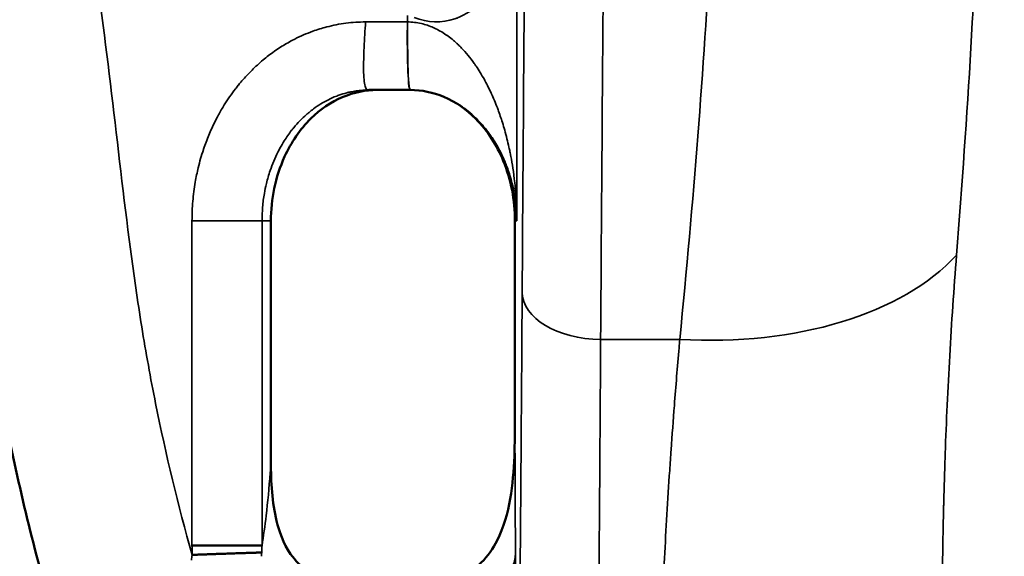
# Model space of a CAD drawing. Header units: millimetres. Extents: x -881 to 1078, y 520 to 1956.
# Tile 17 of 31: x 20 to 208, y 631 to 734. Entities that reach past the tile are written whole.
import ezdxf

# ---------------------------------------------------------------- set-up
doc = ezdxf.new("R2010")
doc.units = ezdxf.units.MM
doc.layers.add('Visible (ANSI)', color=7, linetype='Continuous', lineweight=50)
doc.layers.add('Visible Narrow (ANSI)', color=7, linetype='Continuous', lineweight=35)
doc.styles.get("Standard").update_dxf_attribs({"font": 'tahoma.ttf'})
doc.dimstyles.get("Standard").update_dxf_attribs({"dimtxt": 25, "dimasz": 0.18, "dimexe": 0.18, "dimexo": 0.0625, "dimgap": 0.09, "dimtad": 0, "dimtih": 1, "dimtoh": 1, "dimzin": 0, "dimdsep": 46, "dimtxsty": 'Standard', "dimcen": 0.09, "dimadec": 0, "dimazin": 0, "dimtfac": 1, "dimtofl": 0, "dimtmove": 0, "dimatfit": 3, "dimfxl": 1, "dimtolj": 1, "dimtzin": 0, "dimarcsym": 0})

# ---------------------------------------------------------------- blocks, each defined once
blk = doc.blocks.new('*D7')
at = {"color": 0, "lineweight": -2, "transparency": 16777216}
for p, q in [((116.3, 1120.4), (452.56, 1120.4)), ((452.38, 1120.22), (452.38, 853.25)), ((452.38, 520.58), (452.38, 787.55)), ((116.3, 520.4), (452.56, 520.4))]:
    blk.add_line(p, q, dxfattribs=at)
at = {"color": 0, "transparency": 16777216}
for points in [[(452.35, 1120.22), (452.41, 1120.22), (452.38, 1120.4)], [(452.35, 520.58), (452.41, 520.58), (452.38, 520.4)]]:
    blk.add_solid(points, dxfattribs=at)
at = {"layer": 'Defpoints', "color": 0, "transparency": 16777216}
for p in [(116.24, 1120.4), (452.38, 1120.4), (116.24, 520.4)]:
    blk.add_point(p, dxfattribs=at)
at = {"color": 0, "transparency": 16777216, "insert": (452.38, 820.4), "char_height": 25, "attachment_point": 5}
blk.add_mtext('\\A1;600.00mm [23{\\H1x;\\S1/2;}]', dxfattribs=at)

msp = doc.modelspace()

# ---------------------------------------------------------------- linework, layer by layer
at = {"layer": 'Visible (ANSI)'}
for p, q in [((86.26, 720.396), (86.26, 720.396)), ((67.534, 649.387), (67.534, 695.396)), ((114.168, 695.396), (114.168, 657.68)), ((65.827, 633.399), (52.447, 633.399))]:
    msp.add_line(p, q, dxfattribs=at)
for points, degree, knots in [([(316.522, 983.344), (310.418, 950.777), (303.071, 918.44), (285.553, 847.098), (275.067, 808.148), (248.577, 713.85), (232.051, 658.643), (211.56, 590.204), (207.599, 576.964), (203.688, 563.709)], 3, [0, 0, 0, 0, 9.9403327, 9.9403327, 22.038169, 22.038169, 39.3246493, 39.3246493, 43.4705243, 43.4705243, 43.4705243, 43.4705243]), ([(45.65, 568.08), (44.193, 570.988), (42.824, 573.923), (40.216, 579.833), (38.976, 582.808), (36.586, 588.785), (35.434, 591.786), (33.201, 597.811), (32.123, 600.835), (26.92, 616.013), (23.367, 628.343), (18.918, 647.106), (17.581, 653.406), (15.788, 662.92), (15.225, 666.102), (14.169, 672.487), (13.678, 675.686), (11.367, 691.703), (9.972, 704.59), (7.633, 723.882), (6.813, 730.306), (4.933, 743.114), (3.874, 749.499), (1.35, 762.202), (-0.114, 768.521), (-2.752, 777.927), (-3.708, 781.057), (-5.769, 787.227), (-6.876, 790.273), (-10.448, 799.282), (-13.164, 805.117), (-19.363, 816.394), (-22.846, 821.836), (-27.721, 828.371), (-28.724, 829.667), (-30.775, 832.221), (-31.821, 833.478), (-35.019, 837.186), (-37.231, 839.576), (-41.81, 844.201), (-44.176, 846.436), (-47.835, 849.676), (-49.692, 851.268), (-51.906, 853.078), (-53.024, 853.971), (-53.586, 854.415), (-53.828, 854.605), (-53.989, 854.731), (-54.071, 854.795), (-54.15, 854.857)], 3, [0, 0, 0, 0, 0.00962264, 0.00962264, 0.01924529, 0.01924529, 0.02886793, 0.02886793, 0.03849057, 0.03849057, 0.07698114, 0.07698114, 0.09622643, 0.09622643, 0.10584907, 0.10584907, 0.11547171, 0.11547171, 0.15396229, 0.15396229, 0.17320757, 0.17320757, 0.19245286, 0.19245286, 0.21169814, 0.21169814, 0.22132079, 0.22132079, 0.23094343, 0.23094343, 0.25018871, 0.25018871, 0.269434, 0.269434, 0.27424532, 0.27424532, 0.27905664, 0.27905664, 0.28867929, 0.28867929, 0.29830193, 0.29830193, 0.30311325, 0.30551891, 0.30672174, 0.30732316, 0.30762386, 0.30762386, 0.30792457, 0.30792457, 0.30792457, 0.30792457]), ([(67.534, 695.396), (67.534, 697.466), (67.743, 699.538), (68.597, 703.666), (69.259, 705.723), (71.39, 710.377), (73.073, 712.875), (76.965, 716.692), (79.024, 718.112), (83.39, 719.937), (85.594, 720.396), (87.843, 720.396)], 3, [-3.5619336, -3.5619336, -3.5619336, -3.5619336, -2.9450833, -2.9450833, -2.3053249, -2.3053249, -1.4183988, -1.4183988, -0.6746882, -0.6746882, 0, 0, 0, 0]), ([(94.262, 720.396), (94.071, 720.396), (93.894, 720.396), (93.716, 720.396), (93.45, 720.396), (93.184, 720.396), (92.918, 720.396), (92.563, 720.396), (92.207, 720.396), (91.852, 720.396), (91.142, 720.396), (90.432, 720.396), (89.722, 720.396), (89.189, 720.396), (88.657, 720.396), (88.124, 720.396), (87.68, 720.396), (87.237, 720.396), (86.793, 720.396), (86.615, 720.396), (86.438, 720.396), (86.26, 720.396)], 3, [0, 0, 0, 0, 0.0666668, 0.0666668, 0.0666668, 0.1666676, 0.1666676, 0.1666676, 0.3000026, 0.3000026, 0.3000026, 0.5666744, 0.5666744, 0.5666744, 0.7666786, 0.7666786, 0.7666786, 0.9333481, 0.9333481, 0.9333481, 1, 1, 1, 1]), ([(94.167, 720.396), (96.368, 720.396), (98.523, 719.942), (102.857, 718.118), (104.919, 716.666), (108.959, 712.613), (110.713, 709.838), (113.433, 703.244), (114.168, 699.309), (114.168, 695.396)], 3, [-3.5680199, -3.5680199, -3.5680199, -3.5680199, -2.9015581, -2.9015581, -2.1452021, -2.1452021, -1.1739912, -1.1739912, 0, 0, 0, 0]), ([(114.168, 657.68), (114.168, 655.424), (114.153, 652.854), (113.952, 647.776), (113.734, 644.977), (112.788, 639.575), (112.028, 636.824), (109.995, 632.815), (108.993, 631.349), (106.808, 629.252), (105.745, 628.511), (103.508, 627.569), (102.396, 627.332), (101.256, 627.332)], 3, [-3.5795547, -3.5795547, -3.5795547, -3.5795547, -2.8716213, -2.8716213, -2.0646501, -2.0646501, -1.2470811, -1.2470811, -0.7274856, -0.7274856, -0.342045, -0.342045, 0, 0, 0, 0]), ([(78.958, 627.332), (78.177, 627.332), (77.405, 627.442), (75.847, 627.897), (75.085, 628.253), (73.266, 629.425), (72.223, 630.43), (69.867, 633.822), (69.071, 636.188), (67.74, 641.604), (67.534, 645.506), (67.534, 649.387)], 3, [-2.6683601, -2.6683601, -2.6683601, -2.6683601, -2.4338874, -2.4338874, -2.1815122, -2.1815122, -1.7851264, -1.7851264, -1.1642909, -1.1642909, -0.0000785, -0.0000785, -0.0000785, -0.0000785]), ([(65.766, 632.046), (65.452, 632.038), (65.196, 632.031), (63.439, 631.979), (60.3, 631.875), (56.613, 631.75), (54.516, 631.679), (52.482, 631.59)], 5, [0, 0, 0, 0, 0, 0, 0.5, 0.5, 1, 1, 1, 1, 1, 1])]:
    msp.add_open_spline(points, degree=degree, knots=knots, dxfattribs=at)
at = {"layer": 'Visible Narrow (ANSI)'}
for p, q in [((114.553, 756.03), (114.553, 695.396)), ((93.653, 733.396), (93.653, 734.612)), ((52.447, 633.399), (52.447, 695.396)), ((65.827, 695.396), (52.447, 695.396)), ((65.827, 695.396), (67.534, 695.396)), ((65.827, 695.396), (65.827, 633.399)), ((114.553, 695.396), (114.168, 695.396)), ((130.553, 672.757), (145.681, 672.757)), ((114.553, 601.03), (114.283, 632.015))]:
    msp.add_line(p, q, dxfattribs=at)
for centre, major_axis, ratio, start_param, end_param in [((-280.831, 670.04), (7499.732, 3.107), 0.0084377, 1.5208461, 1.5219108), ((145.681, 708.914), (-59.735, 5.637), 0.6009065, 1.6274429, 2.7118637), ((130.553, 681.796), (-15, 0.099), 0.6025998, 0.0109351, 1.5747673), ((118.176, 627.471), (45.401, -27.976), 0.9379385, 3.6329422, 3.6471545), ((101.283, 632.015), (13, 0.113), 0.7070933, 4.7062183, 6.270844)]:
    msp.add_ellipse(centre, major_axis=major_axis, ratio=ratio, start_param=start_param, end_param=end_param, dxfattribs=at)
for points, knots in [([(203.655, 563.719), (206.22, 572.406), (208.808, 581.086), (213.996, 598.442), (216.597, 607.117), (224.397, 633.146), (229.592, 650.5), (245.05, 702.6), (255.195, 737.381), (269.864, 789.705), (274.663, 807.172), (284.013, 842.175), (288.564, 859.709), (297.323, 894.854), (301.532, 912.467), (307.477, 938.97), (309.397, 947.819), (313.084, 965.553), (314.851, 974.437), (316.521, 983.344)], [0, 0, 0, 0, 0.02717229, 0.02717229, 0.05434457, 0.05434457, 0.10868915, 0.10868915, 0.21737829, 0.21737829, 0.27172286, 0.27172286, 0.32606744, 0.32606744, 0.38041201, 0.38041201, 0.4075843, 0.4075843, 0.43475658, 0.43475658, 0.43475658, 0.43475658]), ([(115.554, 681.796), (115.746, 711.016), (115.95, 739.217), (116.166, 766.279), (116.381, 793.341), (116.607, 819.265), (116.843, 843.939), (117.079, 868.613), (117.325, 892.038), (117.58, 914.114), (117.835, 936.191), (118.099, 956.918), (118.37, 976.209)], [3.78835799, 3.78835799, 3.78835799, 3.78835799, 3.88064295, 3.88064295, 3.88064295, 3.97292792, 3.97292792, 3.97292792, 4.06521288, 4.06521288, 4.06521288, 4.15749784, 4.15749784, 4.15749784, 4.15749784]), ([(133.37, 963.459), (133.098, 944.412), (132.834, 923.946), (132.325, 880.35), (132.079, 857.22), (131.606, 808.493), (131.38, 782.897), (130.95, 729.454), (130.746, 701.609), (130.553, 672.757)], [2.12568747, 2.12568747, 2.12568747, 2.12568747, 2.21797243, 2.21797243, 2.31025739, 2.31025739, 2.40254235, 2.40254235, 2.49482732, 2.49482732, 2.49482732, 2.49482732]), ([(196.826, 963.045), (198.007, 953.845), (199.049, 944.326), (199.953, 934.492), (200.406, 929.575), (200.823, 924.579), (201.207, 919.505), (201.59, 914.431), (201.938, 909.286), (202.252, 904.075), (203.505, 883.234), (204.203, 861.325), (204.356, 838.396), (204.508, 815.468), (204.117, 791.519), (203.165, 766.582), (202.689, 754.114), (202.072, 741.398), (201.31, 728.439), (200.547, 715.48), (199.639, 702.277), (198.574, 688.834)], [0, 0, 0, 0, 0.05162198, 0.05162198, 0.05162198, 0.07743296, 0.07743296, 0.07743296, 0.10324395, 0.10324395, 0.10324395, 0.2064879, 0.2064879, 0.2064879, 0.30973185, 0.30973185, 0.30973185, 0.36135383, 0.36135383, 0.36135383, 0.41297581, 0.41297581, 0.41297581, 0.41297581]), ([(145.681, 672.757), (146.988, 685.934), (148.128, 698.866), (150.102, 724.248), (150.936, 736.698), (153.006, 773.327), (153.811, 796.79), (154.355, 841.798), (154.093, 863.345), (153.121, 889.055), (152.894, 894.137), (152.377, 904.171), (152.087, 909.117), (151.123, 923.738), (150.356, 933.198), (149.469, 942.371)], [0, 0, 0, 0, 0.04915572, 0.04915572, 0.09831145, 0.09831145, 0.19662289, 0.19662289, 0.29493434, 0.29493434, 0.3195122, 0.3195122, 0.34409006, 0.34409006, 0.39324578, 0.39324578, 0.39324578, 0.39324578]), ([(114.553, 756.03), (114.54, 754.149), (114.382, 752.685), (114.238, 751.641), (114.227, 751.566), (114.217, 751.494), (114.207, 751.423), (114.202, 751.388), (114.197, 751.354), (114.192, 751.32), (114.189, 751.302), (114.187, 751.286), (114.184, 751.269), (114.183, 751.26), (114.182, 751.252), (114.181, 751.244), (114.18, 751.237), (114.179, 751.231), (114.178, 751.225), (114.175, 751.21), (114.171, 751.18), (114.167, 751.155), (113.969, 749.86), (113.709, 748.684), (113.422, 747.627), (113.373, 747.448), (113.323, 747.273), (113.273, 747.1), (113.248, 747.014), (113.223, 746.929), (113.197, 746.845), (113.185, 746.802), (113.172, 746.76), (113.159, 746.719), (113.153, 746.698), (113.146, 746.677), (113.14, 746.656), (113.135, 746.641), (113.13, 746.625), (113.125, 746.61), (113.124, 746.604), (113.123, 746.6), (113.12, 746.594), (112.215, 743.687), (110.976, 741.308), (109.637, 739.457), (109.541, 739.325), (109.445, 739.196), (109.348, 739.069), (109.3, 739.005), (109.252, 738.943), (109.203, 738.88), (109.179, 738.849), (109.154, 738.819), (109.13, 738.788), (109.118, 738.773), (109.106, 738.757), (109.094, 738.742), (109.085, 738.731), (109.075, 738.719), (109.066, 738.708), (109.063, 738.704), (109.061, 738.701), (109.057, 738.696), (107.398, 736.63), (105.501, 735.171), (103.538, 734.318), (103.397, 734.257), (103.257, 734.199), (103.116, 734.144), (103.046, 734.117), (102.975, 734.091), (102.904, 734.065), (102.869, 734.052), (102.834, 734.039), (102.799, 734.027), (102.781, 734.02), (102.763, 734.014), (102.746, 734.008), (102.737, 734.005), (102.728, 734.002), (102.719, 733.999), (102.71, 733.996), (102.702, 733.993), (102.692, 733.99), (100.167, 733.123), (97.497, 733.209), (94.899, 734.247)], [0, 0, 0, 0, 0.109375, 0.109375, 0.109375, 0.1171875, 0.1171875, 0.1171875, 0.1210937, 0.1210937, 0.1210937, 0.1230469, 0.1230469, 0.1230469, 0.1240234, 0.1240234, 0.1240234, 0.1247559, 0.1247559, 0.1247559, 0.1265123, 0.1265123, 0.1265123, 0.21875, 0.21875, 0.21875, 0.234375, 0.234375, 0.234375, 0.2421875, 0.2421875, 0.2421875, 0.2460937, 0.2460937, 0.2460937, 0.2480469, 0.2480469, 0.2480469, 0.2495117, 0.2495117, 0.2495117, 0.25, 0.25, 0.25, 0.46875, 0.46875, 0.46875, 0.484375, 0.484375, 0.484375, 0.4921875, 0.4921875, 0.4921875, 0.4960937, 0.4960937, 0.4960937, 0.4980469, 0.4980469, 0.4980469, 0.4995117, 0.4995117, 0.4995117, 0.5, 0.5, 0.5, 0.71875, 0.71875, 0.71875, 0.734375, 0.734375, 0.734375, 0.7421875, 0.7421875, 0.7421875, 0.7460937, 0.7460937, 0.7460937, 0.7480469, 0.7480469, 0.7480469, 0.7490234, 0.7490234, 0.7490234, 0.75, 0.75, 0.75, 1, 1, 1, 1]), ([(33.006, 749.406), (34.619, 739.558), (35.893, 729.655), (37.082, 719.739), (38.272, 709.822), (39.374, 699.892), (40.68, 689.994), (41.333, 685.046), (42.039, 680.106), (42.838, 675.181), (43.637, 670.257), (44.523, 665.356), (45.501, 660.484), (47.456, 650.743), (49.776, 641.113), (52.482, 631.59)], [0.15033436, 0.15033436, 0.15033436, 0.15033436, 0.18042256, 0.18042256, 0.18042256, 0.21051076, 0.21051076, 0.21051076, 0.22555486, 0.22555486, 0.22555486, 0.24059896, 0.24059896, 0.24059896, 0.27067776, 0.27067776, 0.27067776, 0.27067776]), ([(52.447, 695.396), (52.447, 696.656), (52.501, 697.903), (52.607, 699.138), (52.713, 700.377), (52.87, 701.604), (53.08, 702.818), (53.237, 703.732), (53.423, 704.639), (53.639, 705.539), (53.918, 706.707), (54.247, 707.864), (54.627, 709.009), (54.639, 709.043), (54.65, 709.076), (54.662, 709.112), (54.964, 710.011), (55.293, 710.89), (55.647, 711.749), (56.009, 712.624), (56.397, 713.478), (56.81, 714.31), (57.03, 714.752), (57.257, 715.189), (57.492, 715.619), (57.852, 716.278), (58.228, 716.923), (58.621, 717.555), (59.278, 718.609), (59.983, 719.624), (60.736, 720.602), (60.915, 720.833), (61.096, 721.063), (61.281, 721.291), (61.292, 721.305), (61.302, 721.318), (61.314, 721.332), (61.915, 722.068), (62.533, 722.77), (63.172, 723.44), (63.826, 724.127), (64.503, 724.782), (65.196, 725.401), (65.566, 725.731), (65.941, 726.051), (66.323, 726.361), (66.662, 726.638), (67.006, 726.907), (67.354, 727.169), (68.098, 727.727), (68.862, 728.252), (69.647, 728.742), (70.406, 729.216), (71.183, 729.658), (71.981, 730.067), (72.013, 730.083), (72.043, 730.099), (72.077, 730.116), (73.207, 730.688), (74.365, 731.189), (75.527, 731.611), (76.415, 731.933), (77.305, 732.208), (78.202, 732.441), (79.408, 732.755), (80.625, 732.993), (81.864, 733.153), (83.1, 733.313), (84.358, 733.396), (85.625, 733.396)], [0, 0, 0, 0, 0.0663105, 0.0663105, 0.0663105, 0.1328861, 0.1328861, 0.1328861, 0.1829928, 0.1829928, 0.1829928, 0.2480469, 0.2480469, 0.2480469, 0.25, 0.25, 0.25, 0.2987684, 0.2987684, 0.2987684, 0.3485359, 0.3485359, 0.3485359, 0.375, 0.375, 0.375, 0.4154581, 0.4154581, 0.4154581, 0.4829934, 0.4829934, 0.4829934, 0.4990234, 0.4990234, 0.4990234, 0.5, 0.5, 0.5, 0.5486214, 0.5486214, 0.5486214, 0.5984317, 0.5984317, 0.5984317, 0.625, 0.625, 0.625, 0.6486569, 0.6486569, 0.6486569, 0.6991702, 0.6991702, 0.6991702, 0.7480469, 0.7480469, 0.7480469, 0.75, 0.75, 0.75, 0.8154508, 0.8154508, 0.8154508, 0.8654941, 0.8654941, 0.8654941, 0.9328224, 0.9328224, 0.9328224, 1, 1, 1, 1]), ([(86.26, 720.396), (86.065, 720.396), (85.866, 720.424), (85.694, 720.762), (85.493, 721.157), (85.337, 721.963), (85.274, 723.254), (85.208, 724.604), (85.243, 726.524), (85.337, 728.58), (85.411, 730.175), (85.518, 731.805), (85.625, 733.396)], [0, 0, 0, 0, 0.2306508, 0.2306508, 0.2306508, 0.5, 0.5, 0.5, 0.7815535, 0.7815535, 0.7815535, 1, 1, 1, 1]), ([(94.262, 720.396), (94.161, 720.396), (94.074, 720.423), (93.991, 720.76), (93.895, 721.154), (93.807, 721.96), (93.743, 723.252), (93.675, 724.603), (93.629, 726.526), (93.608, 728.585), (93.593, 730.178), (93.592, 731.806), (93.625, 733.396)], [0.00001343, 0.00001343, 0.00001343, 0.00001343, 0.23060658, 0.23060658, 0.23060658, 0.5, 0.5, 0.5, 0.78191178, 0.78191178, 0.78191178, 0.99999706, 0.99999706, 0.99999706, 0.99999706]), ([(93.625, 733.396), (94.528, 733.391), (95.403, 733.289), (96.281, 733.083), (97.047, 732.902), (97.816, 732.643), (98.573, 732.306), (98.651, 732.272), (98.728, 732.237), (98.805, 732.201), (99.539, 731.859), (100.266, 731.443), (100.981, 730.954), (101.037, 730.916), (101.092, 730.878), (101.148, 730.839), (101.487, 730.601), (101.823, 730.347), (102.156, 730.077), (102.35, 729.919), (102.543, 729.756), (102.734, 729.587), (102.83, 729.503), (102.926, 729.417), (103.021, 729.33), (103.069, 729.287), (103.116, 729.243), (103.164, 729.199), (103.188, 729.176), (103.211, 729.154), (103.235, 729.132), (103.253, 729.115), (103.27, 729.098), (103.288, 729.082), (103.294, 729.076), (103.301, 729.069), (103.306, 729.065), (103.53, 728.852), (103.754, 728.629), (103.977, 728.398), (104.808, 727.536), (105.62, 726.552), (106.406, 725.444), (106.515, 725.289), (106.624, 725.132), (106.732, 724.973), (107.28, 724.169), (107.812, 723.304), (108.326, 722.377), (108.378, 722.284), (108.429, 722.19), (108.481, 722.095), (108.684, 721.721), (108.884, 721.336), (109.081, 720.942), (109.204, 720.696), (109.326, 720.445), (109.446, 720.191), (109.506, 720.063), (109.566, 719.935), (109.626, 719.806), (109.655, 719.742), (109.685, 719.677), (109.715, 719.612), (109.729, 719.579), (109.744, 719.547), (109.759, 719.514), (109.772, 719.485), (109.785, 719.457), (109.797, 719.428), (109.799, 719.424), (109.802, 719.419), (109.803, 719.416), (110.194, 718.543), (110.576, 717.611), (110.944, 716.613), (111.232, 715.835), (111.512, 715.017), (111.779, 714.162), (111.926, 713.692), (112.07, 713.21), (112.209, 712.717), (112.358, 712.189), (112.503, 711.648), (112.642, 711.094), (112.776, 710.558), (112.906, 710.01), (113.029, 709.449), (113.091, 709.169), (113.151, 708.885), (113.21, 708.599), (113.239, 708.456), (113.268, 708.312), (113.297, 708.167), (113.311, 708.095), (113.325, 708.022), (113.339, 707.949), (113.347, 707.913), (113.354, 707.877), (113.361, 707.84), (113.367, 707.806), (113.374, 707.772), (113.38, 707.737), (113.384, 707.717), (113.385, 707.711), (113.387, 707.699), (113.639, 706.375), (113.914, 704.693), (114.139, 702.654), (114.139, 702.65), (114.139, 702.647), (114.14, 702.643), (114.277, 701.397), (114.393, 700.039), (114.468, 698.522), (114.517, 697.54), (114.548, 696.488), (114.553, 695.396)], [0, 0, 0, 0, 0.0667336, 0.0667336, 0.0667336, 0.125, 0.125, 0.125, 0.1309394, 0.1309394, 0.1309394, 0.1875, 0.1875, 0.1875, 0.1918998, 0.1918998, 0.1918998, 0.21875, 0.21875, 0.21875, 0.234375, 0.234375, 0.234375, 0.2421875, 0.2421875, 0.2421875, 0.2460938, 0.2460938, 0.2460938, 0.2480469, 0.2480469, 0.2480469, 0.2495117, 0.2495117, 0.2495117, 0.25, 0.25, 0.25, 0.273793, 0.273793, 0.273793, 0.3626163, 0.3626163, 0.3626163, 0.375, 0.375, 0.375, 0.4375, 0.4375, 0.4375, 0.4438025, 0.4438025, 0.4438025, 0.46875, 0.46875, 0.46875, 0.484375, 0.484375, 0.484375, 0.4921875, 0.4921875, 0.4921875, 0.4960938, 0.4960938, 0.4960938, 0.4980469, 0.4980469, 0.4980469, 0.4997559, 0.4997559, 0.4997559, 0.5, 0.5, 0.5, 0.570186, 0.570186, 0.570186, 0.625, 0.625, 0.625, 0.6551752, 0.6551752, 0.6551752, 0.6875, 0.6875, 0.6875, 0.71875, 0.71875, 0.71875, 0.734375, 0.734375, 0.734375, 0.7421875, 0.7421875, 0.7421875, 0.7460938, 0.7460938, 0.7460938, 0.7480469, 0.7480469, 0.7480469, 0.7498779, 0.7498779, 0.7498779, 0.7509866, 0.7509866, 0.7509866, 0.875, 0.875, 0.875, 0.8752047, 0.8752047, 0.8752047, 0.9509285, 0.9509285, 0.9509285, 1, 1, 1, 1]), ([(94.262, 720.396), (94.198, 720.396), (94.111, 720.423), (94.027, 720.761), (93.929, 721.155), (93.839, 721.961), (93.777, 723.252), (93.712, 724.604), (93.677, 726.526), (93.663, 728.585), (93.653, 730.178), (93.655, 731.806), (93.625, 733.396)], [0, 0, 0, 0, 0.23056269, 0.23056269, 0.23056269, 0.5, 0.5, 0.5, 0.78187503, 0.78187503, 0.78187503, 0.99999336, 0.99999336, 0.99999336, 0.99999336]), ([(86.26, 720.396), (85.815, 720.396), (85.267, 720.379), (84.612, 720.315), (84.461, 720.3), (84.304, 720.283), (84.142, 720.262), (83.952, 720.238), (83.754, 720.21), (83.547, 720.176), (83.357, 720.145), (83.159, 720.109), (82.954, 720.069), (82.852, 720.048), (82.748, 720.026), (82.643, 720.003), (82.59, 719.992), (82.537, 719.98), (82.483, 719.968), (82.429, 719.955), (82.374, 719.942), (82.321, 719.93), (82.234, 719.909), (82.148, 719.888), (82.063, 719.866), (81.504, 719.723), (80.991, 719.563), (80.527, 719.397), (80.379, 719.345), (80.237, 719.292), (80.1, 719.239), (79.469, 718.996), (78.943, 718.753), (78.522, 718.543), (78.519, 718.542), (78.517, 718.541), (78.512, 718.538), (78.015, 718.29), (77.532, 718.021), (77.064, 717.734), (76.584, 717.439), (76.12, 717.124), (75.673, 716.794), (75.379, 716.577), (75.093, 716.353), (74.815, 716.124), (74.653, 715.99), (74.494, 715.855), (74.337, 715.718), (73.889, 715.324), (73.463, 714.916), (73.059, 714.499), (72.644, 714.07), (72.253, 713.631), (71.885, 713.186), (71.879, 713.178), (71.873, 713.171), (71.865, 713.162), (71.738, 713.008), (71.613, 712.851), (71.489, 712.693), (70.997, 712.064), (70.53, 711.4), (70.092, 710.706), (69.804, 710.25), (69.528, 709.781), (69.266, 709.3), (69.13, 709.051), (68.998, 708.8), (68.87, 708.545), (68.586, 707.981), (68.319, 707.402), (68.073, 706.811), (67.825, 706.219), (67.597, 705.615), (67.39, 705.004), (67.114, 704.19), (66.875, 703.363), (66.673, 702.528), (66.52, 701.897), (66.388, 701.261), (66.277, 700.626), (66.127, 699.761), (66.015, 698.896), (65.941, 698.037), (65.864, 697.148), (65.827, 696.265), (65.827, 695.396)], [0, 0, 0, 0, 0.0625, 0.0625, 0.0625, 0.0768787, 0.0768787, 0.0768787, 0.09375, 0.09375, 0.09375, 0.109375, 0.109375, 0.109375, 0.1171875, 0.1171875, 0.1171875, 0.1210938, 0.1210938, 0.1210938, 0.125, 0.125, 0.125, 0.131447, 0.131447, 0.131447, 0.1739935, 0.1739935, 0.1739935, 0.1875, 0.1875, 0.1875, 0.2495117, 0.2495117, 0.2495117, 0.25, 0.25, 0.25, 0.2962782, 0.2962782, 0.2962782, 0.3437505, 0.3437505, 0.3437505, 0.375, 0.375, 0.375, 0.3931948, 0.3931948, 0.3931948, 0.4453252, 0.4453252, 0.4453252, 0.4990234, 0.4990234, 0.4990234, 0.5, 0.5, 0.5, 0.5165166, 0.5165166, 0.5165166, 0.5819548, 0.5819548, 0.5819548, 0.625, 0.625, 0.625, 0.6472464, 0.6472464, 0.6472464, 0.6966591, 0.6966591, 0.6966591, 0.7462155, 0.7462155, 0.7462155, 0.8122163, 0.8122163, 0.8122163, 0.8620843, 0.8620843, 0.8620843, 0.9298712, 0.9298712, 0.9298712, 1, 1, 1, 1]), ([(114.553, 695.396), (114.546, 696.082), (114.515, 696.818), (114.451, 697.604), (114.423, 697.949), (114.388, 698.303), (114.346, 698.667), (114.324, 698.849), (114.301, 699.033), (114.276, 699.22), (114.263, 699.313), (114.25, 699.407), (114.237, 699.501), (114.23, 699.549), (114.223, 699.596), (114.216, 699.643), (114.212, 699.667), (114.209, 699.691), (114.205, 699.715), (114.203, 699.73), (114.2, 699.746), (114.198, 699.761), (114.197, 699.769), (114.195, 699.782), (114.194, 699.786), (114.162, 699.998), (114.122, 700.237), (114.075, 700.506), (114.02, 700.812), (113.954, 701.155), (113.873, 701.534), (113.723, 702.235), (113.522, 703.061), (113.235, 704.005), (113.23, 704.02), (113.225, 704.036), (113.221, 704.05), (112.942, 704.961), (112.651, 705.757), (112.375, 706.437), (112.237, 706.776), (112.103, 707.088), (111.976, 707.371), (111.961, 707.405), (111.946, 707.438), (111.931, 707.471), (111.884, 707.576), (111.837, 707.678), (111.791, 707.775), (111.761, 707.839), (111.732, 707.901), (111.703, 707.961), (111.689, 707.991), (111.675, 708.021), (111.66, 708.051), (111.653, 708.065), (111.646, 708.08), (111.639, 708.094), (111.636, 708.102), (111.632, 708.109), (111.629, 708.116), (111.626, 708.121), (111.624, 708.127), (111.621, 708.132), (111.615, 708.144), (111.604, 708.167), (111.594, 708.187), (111.262, 708.867), (110.918, 709.5), (110.572, 710.085), (110.549, 710.124), (110.526, 710.162), (110.503, 710.2), (110.314, 710.515), (110.124, 710.816), (109.935, 711.104), (109.841, 711.247), (109.746, 711.388), (109.652, 711.524), (109.605, 711.593), (109.558, 711.661), (109.511, 711.727), (109.488, 711.761), (109.464, 711.794), (109.441, 711.827), (109.429, 711.843), (109.418, 711.86), (109.406, 711.876), (109.396, 711.89), (109.385, 711.905), (109.375, 711.919), (109.374, 711.921), (109.373, 711.922), (109.371, 711.925), (108.929, 712.541), (108.475, 713.114), (108.01, 713.65), (107.417, 714.333), (106.807, 714.955), (106.198, 715.511), (106.11, 715.591), (106.023, 715.67), (105.935, 715.747), (105.478, 716.151), (105.021, 716.519), (104.566, 716.855), (104.295, 717.056), (104.026, 717.245), (103.758, 717.422), (103.702, 717.459), (103.647, 717.495), (103.593, 717.531), (103.514, 717.582), (103.435, 717.632), (103.357, 717.681), (103.29, 717.723), (103.224, 717.764), (103.158, 717.805), (103.125, 717.825), (103.092, 717.845), (103.059, 717.865), (103.042, 717.875), (103.026, 717.885), (103.009, 717.895), (102.997, 717.902), (102.984, 717.909), (102.972, 717.917), (102.968, 717.919), (102.965, 717.921), (102.96, 717.924), (102.294, 718.32), (101.625, 718.664), (100.959, 718.958), (100.936, 718.968), (100.912, 718.979), (100.889, 718.989), (100.544, 719.139), (100.2, 719.276), (99.858, 719.4), (99.687, 719.462), (99.516, 719.52), (99.346, 719.576), (99.261, 719.604), (99.176, 719.631), (99.091, 719.657), (99.049, 719.67), (99.006, 719.683), (98.964, 719.696), (98.943, 719.702), (98.922, 719.708), (98.9, 719.714), (98.89, 719.718), (98.879, 719.721), (98.869, 719.724), (98.858, 719.727), (98.849, 719.73), (98.837, 719.733), (98.093, 719.95), (97.338, 720.115), (96.591, 720.225), (95.813, 720.339), (95.043, 720.395), (94.262, 720.396)], [0, 0, 0, 0, 0.0665655, 0.0665655, 0.0665655, 0.0957828, 0.0957828, 0.0957828, 0.1103914, 0.1103914, 0.1103914, 0.1176957, 0.1176957, 0.1176957, 0.1213478, 0.1213478, 0.1213478, 0.1231739, 0.1231739, 0.1231739, 0.1243531, 0.1243531, 0.1243531, 0.125, 0.125, 0.125, 0.1541939, 0.1541939, 0.1541939, 0.1875, 0.1875, 0.1875, 0.2490234, 0.2490234, 0.2490234, 0.25, 0.25, 0.25, 0.3125, 0.3125, 0.3125, 0.34375, 0.34375, 0.34375, 0.347481, 0.347481, 0.347481, 0.359375, 0.359375, 0.359375, 0.3671875, 0.3671875, 0.3671875, 0.3710937, 0.3710937, 0.3710937, 0.3730469, 0.3730469, 0.3730469, 0.3740234, 0.3740234, 0.3740234, 0.3747559, 0.3747559, 0.3747559, 0.3763778, 0.3763778, 0.3763778, 0.4337347, 0.4337347, 0.4337347, 0.4375, 0.4375, 0.4375, 0.46875, 0.46875, 0.46875, 0.484375, 0.484375, 0.484375, 0.4921875, 0.4921875, 0.4921875, 0.4960937, 0.4960937, 0.4960937, 0.4980469, 0.4980469, 0.4980469, 0.4997559, 0.4997559, 0.4997559, 0.5, 0.5, 0.5, 0.5549495, 0.5549495, 0.5549495, 0.625, 0.625, 0.625, 0.6350669, 0.6350669, 0.6350669, 0.6875, 0.6875, 0.6875, 0.71875, 0.71875, 0.71875, 0.7251722, 0.7251722, 0.7251722, 0.734375, 0.734375, 0.734375, 0.7421875, 0.7421875, 0.7421875, 0.7460937, 0.7460937, 0.7460937, 0.7480469, 0.7480469, 0.7480469, 0.7495117, 0.7495117, 0.7495117, 0.75, 0.75, 0.75, 0.8103809, 0.8103809, 0.8103809, 0.8125, 0.8125, 0.8125, 0.84375, 0.84375, 0.84375, 0.859375, 0.859375, 0.859375, 0.8671875, 0.8671875, 0.8671875, 0.8710937, 0.8710937, 0.8710937, 0.8730469, 0.8730469, 0.8730469, 0.8740234, 0.8740234, 0.8740234, 0.875, 0.875, 0.875, 0.9362243, 0.9362243, 0.9362243, 1, 1, 1, 1]), ([(198.574, 688.834), (198.059, 682.341), (197.627, 675.941), (197.27, 669.641), (196.91, 663.302), (196.626, 657.063), (196.408, 650.935), (196.399, 650.692), (196.391, 650.449), (196.382, 650.207), (196.284, 647.374), (196.199, 644.565), (196.127, 641.781), (196.12, 641.508), (196.113, 641.235), (196.107, 640.963), (196.038, 638.207), (195.983, 635.476), (195.939, 632.778), (195.934, 632.489), (195.93, 632.201), (195.926, 631.913), (195.839, 626.249), (195.805, 620.724), (195.818, 615.356), (195.819, 615.076), (195.82, 614.797), (195.82, 614.518), (195.829, 611.968), (195.848, 609.455), (195.879, 606.981), (195.913, 604.228), (195.96, 601.523), (196.023, 598.874), (196.029, 598.648), (196.034, 598.422), (196.04, 598.197), (196.1, 595.776), (196.173, 593.402), (196.263, 591.085), (196.271, 590.897), (196.278, 590.709), (196.285, 590.522), (196.379, 588.181), (196.49, 585.899), (196.625, 583.688), (196.634, 583.542), (196.643, 583.396), (196.652, 583.25), (196.717, 582.207), (196.788, 581.18), (196.865, 580.172), (196.953, 579.023), (197.049, 577.898), (197.157, 576.802), (197.167, 576.697), (197.177, 576.592), (197.188, 576.487), (197.286, 575.502), (197.393, 574.545), (197.511, 573.621), (197.64, 572.599), (197.782, 571.617), (197.941, 570.684), (197.952, 570.618), (197.963, 570.553), (197.974, 570.487), (198.123, 569.626), (198.287, 568.807), (198.468, 568.041), (198.479, 567.994), (198.49, 567.946), (198.502, 567.899), (198.589, 567.538), (198.681, 567.189), (198.777, 566.854), (198.886, 566.475), (199.002, 566.113), (199.124, 565.773), (199.135, 565.743), (199.146, 565.713), (199.157, 565.683), (199.271, 565.376), (199.39, 565.087), (199.517, 564.82), (199.528, 564.799), (199.538, 564.777), (199.548, 564.756), (199.609, 564.632), (199.671, 564.513), (199.735, 564.4), (199.81, 564.268), (199.887, 564.143), (199.967, 564.028), (199.976, 564.015), (199.985, 564.002), (199.994, 563.99), (200.066, 563.889), (200.14, 563.795), (200.217, 563.711), (200.304, 563.615), (200.394, 563.53), (200.488, 563.459), (200.494, 563.455), (200.5, 563.45), (200.506, 563.446), (200.547, 563.416), (200.589, 563.388), (200.632, 563.364), (200.682, 563.335), (200.733, 563.311), (200.785, 563.292), (200.789, 563.291), (200.792, 563.289), (200.796, 563.288), (200.819, 563.28), (200.841, 563.273), (200.865, 563.267), (200.892, 563.26), (200.919, 563.255), (200.947, 563.251), (200.975, 563.247), (201.004, 563.245), (201.033, 563.245), (201.048, 563.245), (201.062, 563.245), (201.077, 563.246), (201.093, 563.247), (201.108, 563.249), (201.123, 563.252)], [0, 0, 0, 0, 0.02489667, 0.02489667, 0.02489667, 0.04995006, 0.04995006, 0.04995006, 0.05094406, 0.05094406, 0.05094406, 0.06254314, 0.06254314, 0.06254314, 0.06368008, 0.06368008, 0.06368008, 0.07518486, 0.07518486, 0.07518486, 0.0764161, 0.0764161, 0.0764161, 0.10062647, 0.10062647, 0.10062647, 0.10188813, 0.10188813, 0.10188813, 0.1134232, 0.1134232, 0.1134232, 0.12626402, 0.12626402, 0.12626402, 0.12736016, 0.12736016, 0.12736016, 0.1391407, 0.1391407, 0.1391407, 0.14009618, 0.14009618, 0.14009618, 0.15204076, 0.15204076, 0.15204076, 0.15283219, 0.15283219, 0.15283219, 0.15849524, 0.15849524, 0.15849524, 0.1649485, 0.1649485, 0.1649485, 0.16556821, 0.16556821, 0.16556821, 0.17139928, 0.17139928, 0.17139928, 0.17784977, 0.17784977, 0.17784977, 0.17830422, 0.17830422, 0.17830422, 0.18429891, 0.18429891, 0.18429891, 0.18467223, 0.18467223, 0.18467223, 0.18752484, 0.18752484, 0.18752484, 0.19075338, 0.19075338, 0.19075338, 0.19104024, 0.19104024, 0.19104024, 0.19398655, 0.19398655, 0.19398655, 0.19422424, 0.19422424, 0.19422424, 0.1956061, 0.1956061, 0.1956061, 0.19722835, 0.19722835, 0.19722835, 0.19740825, 0.19740825, 0.19740825, 0.19885473, 0.19885473, 0.19885473, 0.20048641, 0.20048641, 0.20048641, 0.20059225, 0.20059225, 0.20059225, 0.20130479, 0.20130479, 0.20130479, 0.20212537, 0.20212537, 0.20212537, 0.20218425, 0.20218425, 0.20218425, 0.20253663, 0.20253663, 0.20253663, 0.20294869, 0.20294869, 0.20294869, 0.20336181, 0.20336181, 0.20336181, 0.20356885, 0.20356885, 0.20356885, 0.20377626, 0.20377626, 0.20377626, 0.20377626]), ([(114.553, 563.919), (114.602, 567.86), (114.649, 572.003), (114.696, 576.305), (114.7, 576.724), (114.705, 577.145), (114.709, 577.568), (114.751, 581.477), (114.792, 585.512), (114.832, 589.655), (114.843, 590.793), (114.854, 591.939), (114.865, 593.093), (114.891, 595.77), (114.916, 598.488), (114.941, 601.245), (114.948, 602.093), (114.956, 602.944), (114.963, 603.799), (114.981, 605.724), (114.998, 607.665), (115.014, 609.618), (115.04, 612.569), (115.065, 615.549), (115.09, 618.559), (115.113, 621.304), (115.135, 624.072), (115.157, 626.862), (115.204, 632.711), (115.249, 638.656), (115.294, 644.684), (115.306, 646.261), (115.318, 647.843), (115.329, 649.431), (115.406, 659.986), (115.481, 670.787), (115.554, 681.796)], [0.07697254, 0.07697254, 0.07697254, 0.07697254, 0.09812395, 0.09812395, 0.09812395, 0.10018696, 0.10018696, 0.10018696, 0.11927537, 0.11927537, 0.11927537, 0.12452, 0.12452, 0.12452, 0.1366866, 0.1366866, 0.1366866, 0.14042678, 0.14042678, 0.14042678, 0.14885154, 0.14885154, 0.14885154, 0.1615782, 0.1615782, 0.1615782, 0.17318541, 0.17318541, 0.17318541, 0.19751823, 0.19751823, 0.19751823, 0.20388103, 0.20388103, 0.20388103, 0.24618386, 0.24618386, 0.24618386, 0.24618386]), ([(130.553, 672.757), (130.55, 672.349), (130.548, 671.94), (130.542, 671.123), (130.534, 669.899), (130.516, 667.049), (130.5, 664.617), (130.467, 659.766), (130.446, 656.551), (130.38, 646.966), (130.335, 640.656), (130.244, 628.21), (130.198, 622.076), (130.104, 610.006), (130.056, 604.072), (129.982, 595.346), (129.958, 592.465), (129.908, 586.785), (129.882, 583.985), (129.806, 575.715), (129.754, 570.375), (129.649, 560.121), (129.595, 555.205), (129.512, 548.246), (129.484, 545.995), (129.428, 541.659), (129.399, 539.572), (129.371, 537.584)], [-0.00000006, -0.00000006, -0.00000006, -0.00000006, 0.00153346, 0.00153346, 0.00306699, 0.00613403, 0.01226812, 0.01226812, 0.02453631, 0.02453631, 0.04907268, 0.04907268, 0.07360905, 0.07360905, 0.09814542, 0.09814542, 0.1104136, 0.1104136, 0.12268179, 0.12268179, 0.14721816, 0.14721816, 0.17175453, 0.17175453, 0.18402271, 0.18402271, 0.1962909, 0.1962909, 0.1962909, 0.1962909]), ([(144.891, 520.396), (144.872, 520.396), (144.868, 520.397), (144.863, 520.398), (144.854, 520.4), (144.845, 520.405), (144.835, 520.412), (144.823, 520.421), (144.81, 520.434), (144.796, 520.451), (144.782, 520.467), (144.767, 520.488), (144.751, 520.512), (144.741, 520.528), (144.73, 520.546), (144.719, 520.565), (144.696, 520.607), (144.672, 520.655), (144.646, 520.71), (144.628, 520.751), (144.608, 520.796), (144.588, 520.844), (144.584, 520.854), (144.58, 520.864), (144.576, 520.874), (144.533, 520.98), (144.488, 521.101), (144.442, 521.238), (144.401, 521.358), (144.358, 521.49), (144.315, 521.633), (144.272, 521.772), (144.229, 521.923), (144.185, 522.083), (144.15, 522.209), (144.115, 522.341), (144.079, 522.48), (144.008, 522.755), (143.936, 523.055), (143.863, 523.377), (143.819, 523.573), (143.774, 523.778), (143.729, 523.99), (143.707, 524.094), (143.685, 524.2), (143.663, 524.308), (143.608, 524.582), (143.552, 524.867), (143.497, 525.163), (143.491, 525.197), (143.484, 525.231), (143.478, 525.265), (143.407, 525.646), (143.338, 526.044), (143.269, 526.458), (143.228, 526.707), (143.187, 526.961), (143.146, 527.221), (143.047, 527.857), (142.95, 528.525), (142.857, 529.223), (142.77, 529.878), (142.685, 530.559), (142.603, 531.263), (142.55, 531.723), (142.498, 532.193), (142.448, 532.672), (142.354, 533.563), (142.266, 534.486), (142.182, 535.44), (142.062, 536.811), (141.952, 538.244), (141.853, 539.731), (141.842, 539.894), (141.832, 540.059), (141.821, 540.223), (141.739, 541.487), (141.665, 542.79), (141.598, 544.125), (141.593, 544.219), (141.589, 544.313), (141.584, 544.407), (141.517, 545.773), (141.457, 547.168), (141.404, 548.59), (141.401, 548.661), (141.399, 548.731), (141.396, 548.802), (141.344, 550.211), (141.3, 551.646), (141.261, 553.105), (141.217, 554.741), (141.182, 556.407), (141.153, 558.1), (141.129, 559.475), (141.111, 560.867), (141.096, 562.276), (141.077, 564.147), (141.065, 566.047), (141.061, 567.973), (141.058, 569.181), (141.057, 570.398), (141.06, 571.626), (141.064, 573.83), (141.076, 576.066), (141.097, 578.331), (141.105, 579.264), (141.115, 580.202), (141.126, 581.145), (141.163, 584.319), (141.215, 587.547), (141.282, 590.823), (141.345, 593.925), (141.422, 597.071), (141.511, 600.255), (141.607, 603.669), (141.718, 607.129), (141.846, 610.629), (141.859, 610.997), (141.873, 611.366), (141.886, 611.735), (141.997, 614.709), (142.12, 617.714), (142.254, 620.742), (142.295, 621.663), (142.337, 622.586), (142.38, 623.511), (142.495, 625.98), (142.618, 628.464), (142.75, 630.961), (143.041, 636.489), (143.372, 642.086), (143.749, 647.744), (143.836, 649.053), (143.925, 650.365), (144.017, 651.68), (144.214, 654.492), (144.421, 657.319), (144.641, 660.16), (144.922, 663.808), (145.223, 667.479), (145.543, 671.173), (145.589, 671.7), (145.635, 672.228), (145.681, 672.757)], [-0.00000006, -0.00000006, -0.00000006, -0.00000006, 0.00049878, 0.00049878, 0.00049878, 0.00147077, 0.00147077, 0.00147077, 0.00272304, 0.00272304, 0.00272304, 0.00399066, 0.00399066, 0.00399066, 0.00484345, 0.00484345, 0.00484345, 0.00664926, 0.00664926, 0.00664926, 0.00798139, 0.00798139, 0.00798139, 0.00825423, 0.00825423, 0.00825423, 0.01107285, 0.01107285, 0.01107285, 0.01354638, 0.01354638, 0.01354638, 0.01596283, 0.01596283, 0.01596283, 0.01785864, 0.01785864, 0.01785864, 0.02163786, 0.02163786, 0.02163786, 0.02394428, 0.02394428, 0.02394428, 0.0250719, 0.0250719, 0.0250719, 0.027935, 0.027935, 0.027935, 0.02826096, 0.02826096, 0.02826096, 0.03192572, 0.03192572, 0.03192572, 0.03412631, 0.03412631, 0.03412631, 0.03951875, 0.03951875, 0.03951875, 0.04458161, 0.04458161, 0.04458161, 0.04788861, 0.04788861, 0.04788861, 0.05403659, 0.05403659, 0.05403659, 0.06287972, 0.06287972, 0.06287972, 0.0638515, 0.0638515, 0.0638515, 0.07130943, 0.07130943, 0.07130943, 0.07183295, 0.07183295, 0.07183295, 0.07943722, 0.07943722, 0.07943722, 0.07981439, 0.07981439, 0.07981439, 0.08733671, 0.08733671, 0.08733671, 0.09577728, 0.09577728, 0.09577728, 0.10263266, 0.10263266, 0.10263266, 0.11174017, 0.11174017, 0.11174017, 0.11744932, 0.11744932, 0.11744932, 0.12770307, 0.12770307, 0.12770307, 0.13192803, 0.13192803, 0.13192803, 0.14615652, 0.14615652, 0.14615652, 0.15962885, 0.15962885, 0.15962885, 0.17407224, 0.17407224, 0.17407224, 0.17559174, 0.17559174, 0.17559174, 0.18783119, 0.18783119, 0.18783119, 0.19155463, 0.19155463, 0.19155463, 0.20148934, 0.20148934, 0.20148934, 0.22348041, 0.22348041, 0.22348041, 0.22856784, 0.22856784, 0.22856784, 0.2394433, 0.2394433, 0.2394433, 0.25341083, 0.25341083, 0.25341083, 0.25540619, 0.25540619, 0.25540619, 0.25540619]), ([(114.283, 632.015), (114.264, 634.19), (114.247, 636.579), (114.232, 639.137), (114.217, 641.695), (114.204, 644.421), (114.194, 647.263), (114.184, 650.105), (114.176, 653.063), (114.171, 656.08), (114.17, 656.611), (114.169, 657.145), (114.168, 657.68)], [2.35619449, 2.35619449, 2.35619449, 2.35619449, 2.55254403, 2.55254403, 2.55254403, 2.74889357, 2.74889357, 2.74889357, 2.94524311, 2.94524311, 2.94524311, 2.97985701, 2.97985701, 2.97985701, 2.97985701]), ([(67.534, 649.387), (67.489, 648.672), (67.441, 647.964), (67.39, 647.263), (67.181, 644.409), (66.923, 641.676), (66.624, 639.137), (66.383, 637.089), (66.115, 635.168), (65.827, 633.399)], [0.34456922, 0.34456922, 0.34456922, 0.34456922, 0.392469, 0.392469, 0.392469, 0.58740494, 0.58740494, 0.58740494, 0.74458005, 0.74458005, 0.74458005, 0.74458005])]:
    msp.add_open_spline(points, degree=3, knots=knots, dxfattribs=at)
for points in [[(52.482, 631.59), (52.467, 632.204), (52.457, 632.802), (52.447, 633.399)], [(65.827, 633.399), (65.802, 632.948), (65.781, 632.497), (65.766, 632.046)], [(52.353, 630.586), (52.392, 630.915), (52.432, 631.244), (52.482, 631.59)]]:
    msp.add_open_spline(points, degree=3, dxfattribs=at)

# ---------------------------------------------------------------- dimensions: what is measured, and where the dimension line sits
dim = msp.add_linear_dim(base=(452.379, 1120.396), p1=(116.237, 520.396), p2=(116.237, 1120.396), angle=90, dimstyle='Standard', override={"dimpost": 'mm'})
dim.commit()
dim.dimension.update_dxf_attribs({"geometry": '*D7', "text_midpoint": (452.379, 820.396)})

doc.saveas('drawing.dxf')
